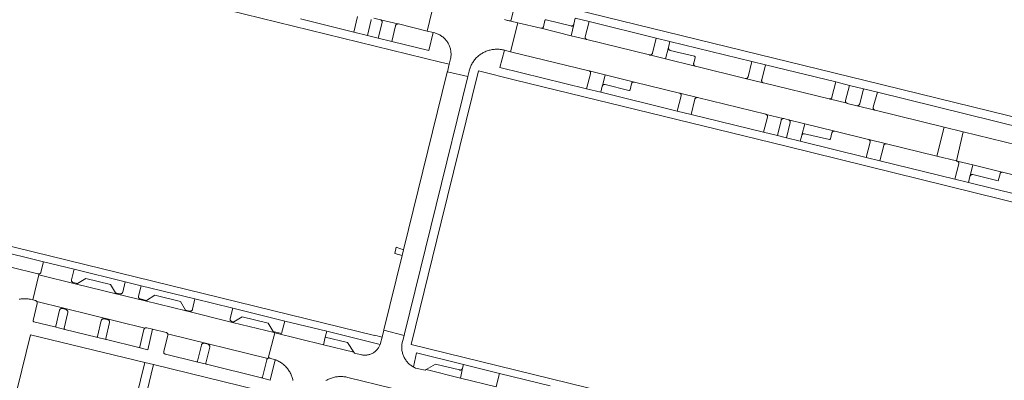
# Model space of a CAD drawing. Extents: x 146402 to 164798, y 455483 to 464134.
# Tile 138 of 256: x 156732 to 156942, y 458613 to 458690. Entities that reach past the tile are written whole.
import ezdxf

# ---------------------------------------------------------------- set-up
doc = ezdxf.new("R2010")
doc.units = 0
doc.header["$LTSCALE"] = 0.2
doc.layers.add('B-XX-VH-VERHARDING_BETONSTRAATSTEEN-GV', color=252, linetype='CONTINUOUS', lineweight=18)
doc.layers.add('B-XX-VH-VERHARDING_TEGEL-GV', color=252, linetype='CONTINUOUS', lineweight=18)

msp = doc.modelspace()

# ---------------------------------------------------------------- linework, layer by layer
at = {"layer": 'B-XX-VH-VERHARDING_BETONSTRAATSTEEN-GV'}
for points in [[(156734.689, 458702.138), (156821.964, 458680.687), (156823.844, 458680.225), (156824.119, 458681.39), (156824.156, 458681.58), (156824.185, 458681.771), (156824.206, 458681.963), (156824.219, 458682.156), (156824.225, 458682.35), (156824.222, 458682.543), (156824.211, 458682.736), (156824.192, 458682.929), (156824.166, 458683.12), (156824.131, 458683.311), (156824.089, 458683.499), (156824.038, 458683.686), (156823.98, 458683.871), (156823.915, 458684.053), (156823.842, 458684.232), (156823.762, 458684.408), (156823.674, 458684.581), (156823.58, 458684.749), (156823.478, 458684.914), (156823.37, 458685.074), (156823.255, 458685.23), (156823.134, 458685.381), (156823.007, 458685.527), (156822.874, 458685.667), (156822.735, 458685.802), (156822.591, 458685.931), (156822.442, 458686.054), (156822.287, 458686.17), (156822.128, 458686.28), (156821.964, 458686.384), (156821.797, 458686.48), (156821.625, 458686.57), (156821.45, 458686.652), (156821.272, 458686.727), (156821.091, 458686.795), (156820.907, 458686.855), (156820.733, 458686.904), (156820.405, 458686.985), (156819.464, 458683.151), (156811.581, 458685.091), (156808.636, 458685.816), (156806.368, 458686.375), (156803.435, 458687.097), (156792.067, 458689.895)], [(156966.465, 458663.522), (156912.748, 458676.733), (156834.356, 458695.954)], [(156807.75, 458690.07), (156809.12, 458689.736), (156812.849, 458688.833), (156812.915, 458688.832), (156812.979, 458688.822), (156819.124, 458687.299), (156820.654, 458693.52)], [(156820.654, 458693.52), (156819.124, 458687.299), (156819.222, 458687.275), (156820.405, 458686.985), (156820.733, 458686.904), (156820.907, 458686.855), (156821.091, 458686.795), (156821.272, 458686.727), (156821.45, 458686.652), (156821.625, 458686.57), (156821.797, 458686.48), (156821.964, 458686.384), (156822.128, 458686.28), (156822.287, 458686.17), (156822.442, 458686.054), (156822.591, 458685.931), (156822.735, 458685.802), (156822.874, 458685.667), (156823.007, 458685.527), (156823.134, 458685.381), (156823.255, 458685.23), (156823.37, 458685.074), (156823.478, 458684.914), (156823.58, 458684.749), (156823.674, 458684.581), (156823.762, 458684.408), (156823.842, 458684.232), (156823.915, 458684.053), (156823.98, 458683.871), (156824.038, 458683.686), (156824.089, 458683.499), (156824.131, 458683.311), (156824.166, 458683.12), (156824.192, 458682.929), (156824.211, 458682.736), (156824.222, 458682.543), (156824.225, 458682.35), (156824.219, 458682.156), (156824.206, 458681.963), (156824.185, 458681.771), (156824.156, 458681.58), (156824.119, 458681.39), (156823.844, 458680.225), (156823.463, 458678.61), (156827.79, 458677.585), (156828.072, 458678.731), (156828.084, 458678.782), (156828.142, 458678.995), (156828.207, 458679.207), (156828.28, 458679.416), (156828.36, 458679.622), (156828.448, 458679.826), (156828.543, 458680.026), (156828.645, 458680.222), (156828.755, 458680.415), (156828.871, 458680.603), (156828.994, 458680.787), (156829.123, 458680.967), (156829.259, 458681.142), (156829.401, 458681.312), (156829.549, 458681.476), (156829.703, 458681.635), (156829.862, 458681.789), (156830.027, 458681.937), (156830.198, 458682.078), (156830.373, 458682.213), (156830.553, 458682.342), (156830.737, 458682.465), (156830.926, 458682.58), (156831.119, 458682.689), (156831.316, 458682.79), (156831.516, 458682.885), (156831.72, 458682.972), (156831.926, 458683.052), (156832.135, 458683.124), (156832.347, 458683.189), (156832.561, 458683.246), (156832.777, 458683.295), (156832.995, 458683.336), (156833.214, 458683.37), (156833.433, 458683.395), (156833.654, 458683.413), (156833.875, 458683.422), (156834.097, 458683.424), (156834.318, 458683.417), (156834.539, 458683.403), (156834.759, 458683.381), (156834.979, 458683.35), (156835.197, 458683.312), (156835.413, 458683.266), (156835.628, 458683.212), (156836.962, 458682.886), (156838.509, 458689.094), (156837.04, 458689.447), (156836.869, 458689.466), (156836.665, 458689.497), (156836.462, 458689.535), (156836.261, 458689.581), (156836.062, 458689.635), (156835.865, 458689.696), (156835.671, 458689.765)], [(156835.671, 458689.765), (156835.865, 458689.696), (156836.062, 458689.635), (156836.261, 458689.581), (156836.462, 458689.535), (156836.665, 458689.497), (156836.869, 458689.466), (156837.04, 458689.447), (156837.951, 458693.205)], [(156804.255, 458690.42), (156803.435, 458687.097), (156806.368, 458686.375), (156807.145, 458689.698), (156807.153, 458689.727), (156807.175, 458689.787)], [(156850.78, 458690.06), (156853.748, 458689.332), (156868.062, 458685.823), (156871.025, 458685.097), (156888.522, 458680.807), (156891.46, 458680.087), (156906.453, 458676.411), (156909.393, 458675.69), (156912.424, 458674.947), (156915.375, 458674.222), (156946.787, 458666.493)], [(156945.368, 458662.866), (156933.703, 458665.743), (156932.268, 458659.516), (156932.355, 458659.495), (156932.383, 458659.489), (156935.741, 458658.661), (156942.006, 458657.117), (156942.066, 458657.114), (156942.125, 458657.103), (156951.193, 458654.862)], [(156731.894, 458629.928), (156732.104, 458629.968), (156732.315, 458629.999), (156732.527, 458630.023), (156732.74, 458630.038), (156732.953, 458630.046), (156733.167, 458630.045), (156733.38, 458630.037), (156733.593, 458630.021), (156733.805, 458629.996), (156734.016, 458629.964), (156734.226, 458629.924), (156734.434, 458629.876), (156734.807, 458629.788), (156736.107, 458635.153), (156736.151, 458635.333), (156736.113, 458635.329), (156736.051, 458635.331), (156735.989, 458635.341), (156735.93, 458635.358), (156730.116, 458636.805)], [(156833.885, 458611.191), (156826.258, 458613.066), (156818.909, 458614.872), (156818.69, 458614.741), (156816.643, 458615.199), (156816.63, 458615.205), (156816.45, 458615.286), (156816.274, 458615.374), (156816.172, 458615.43), (156816.102, 458615.469), (156815.934, 458615.571), (156815.77, 458615.68), (156815.61, 458615.796), (156815.456, 458615.918), (156815.306, 458616.046), (156815.162, 458616.18), (156815.023, 458616.32), (156814.89, 458616.465), (156814.764, 458616.616), (156814.643, 458616.771), (156814.529, 458616.932), (156814.421, 458617.097), (156814.32, 458617.266), (156814.227, 458617.439), (156814.14, 458617.616), (156814.06, 458617.796), (156813.988, 458617.979), (156813.924, 458618.165), (156813.867, 458618.354), (156813.817, 458618.544), (156813.776, 458618.737), (156813.742, 458618.931), (156813.717, 458619.126), (156813.699, 458619.322), (156813.689, 458619.519), (156813.687, 458619.715), (156813.693, 458619.912), (156813.708, 458620.109), (156813.73, 458620.304), (156813.76, 458620.499), (156813.798, 458620.692), (156813.843, 458620.883), (156813.897, 458621.073), (156814.183, 458622.199), (156809.842, 458623.331), (156809.479, 458621.834), (156809.164, 458620.536), (156809.13, 458620.42), (156809.078, 458620.262), (156809.076, 458620.259), (156809.017, 458620.106), (156808.949, 458619.953), (156808.874, 458619.804), (156808.791, 458619.658), (156808.702, 458619.516), (156808.607, 458619.379), (156808.504, 458619.247), (156808.396, 458619.12), (156808.282, 458618.998), (156808.161, 458618.881), (156808.036, 458618.771), (156807.905, 458618.666), (156807.77, 458618.569), (156807.63, 458618.477), (156807.486, 458618.392), (156807.337, 458618.315), (156807.186, 458618.245), (156807.031, 458618.181), (156806.873, 458618.126), (156806.713, 458618.078), (156806.551, 458618.037), (156806.387, 458618.005), (156806.221, 458617.98), (156806.055, 458617.964), (156805.888, 458617.955), (156805.72, 458617.954), (156805.554, 458617.961), (156805.387, 458617.977), (156805.221, 458618), (156805.057, 458618.031), (156803.557, 458618.403), (156803.42, 458618.608), (156796.929, 458620.203), (156786.535, 458622.758), (156785.163, 458617.339), (156785.186, 458617.348), (156785.247, 458617.364), (156785.31, 458617.373), (156785.373, 458617.373), (156785.436, 458617.365), (156785.497, 458617.35), (156786.647, 458616.981), (156786.783, 458616.938), (156786.822, 458616.922), (156787.024, 458616.834), (156787.222, 458616.739), (156787.416, 458616.637), (156787.607, 458616.528), (156787.794, 458616.412), (156787.976, 458616.289), (156788.154, 458616.16), (156788.327, 458616.024), (156788.495, 458615.883), (156788.657, 458615.735), (156788.814, 458615.581), (156788.966, 458615.422), (156789.111, 458615.257), (156789.251, 458615.087), (156789.384, 458614.912), (156789.51, 458614.733), (156789.63, 458614.548), (156789.744, 458614.36), (156789.85, 458614.168), (156789.949, 458613.972), (156790.041, 458613.772), (156790.126, 458613.569), (156790.203, 458613.364), (156790.273, 458613.155), (156790.335, 458612.944), (156790.39, 458612.731), (156790.436, 458612.517)], [(156797.473, 458612.512), (156797.663, 458612.623), (156797.858, 458612.727), (156798.056, 458612.824), (156798.258, 458612.913), (156798.462, 458612.995), (156798.67, 458613.07), (156798.88, 458613.137), (156799.092, 458613.196), (156799.306, 458613.248), (156799.523, 458613.292), (156799.74, 458613.328), (156799.959, 458613.356), (156800.178, 458613.376), (156800.398, 458613.388), (156800.619, 458613.392), (156800.839, 458613.388), (156801.06, 458613.376), (156801.279, 458613.356), (156801.498, 458613.329), (156801.715, 458613.293), (156801.932, 458613.249), (156802.146, 458613.198), (156811.514, 458610.907)]]:
    msp.add_lwpolyline(points, dxfattribs=at)
for points in [[(156812.849, 458688.833), (156809.12, 458689.736), (156809.174, 458689.716), (156809.231, 458689.687), (156809.284, 458689.651), (156809.331, 458689.609), (156809.374, 458689.562), (156809.409, 458689.509), (156809.438, 458689.452), (156809.46, 458689.392), (156809.474, 458689.33), (156809.48, 458689.267), (156809.478, 458689.203), (156809.468, 458689.14), (156808.636, 458685.816), (156811.581, 458685.091), (156812.359, 458688.454), (156812.362, 458688.463), (156812.385, 458688.524), (156812.416, 458688.581), (156812.454, 458688.634), (156812.497, 458688.683), (156812.547, 458688.725), (156812.601, 458688.761), (156812.659, 458688.791), (156812.721, 458688.813), (156812.784, 458688.827)], [(156843.403, 458687.916), (156838.509, 458689.094), (156836.962, 458682.886), (156853.681, 458678.798), (156853.718, 458678.788), (156853.747, 458678.776), (156857.181, 458677.93), (156863.411, 458676.394), (156873.051, 458674.038), (156873.084, 458674.029), (156873.143, 458674.006), (156876.935, 458673.071), (156891.513, 458669.502), (156891.546, 458669.493), (156891.576, 458669.481), (156895.241, 458668.581), (156895.304, 458668.578), (156895.366, 458668.566), (156896.362, 458668.315), (156896.384, 458668.309), (156899.841, 458667.462), (156906.239, 458665.894), (156913.436, 458664.12), (156913.466, 458664.112), (156913.525, 458664.089), (156917.319, 458663.183), (156928.089, 458660.541), (156929.616, 458666.751), (156914.851, 458670.392), (156914.812, 458670.402), (156911.003, 458671.337), (156910.972, 458671.343), (156908.922, 458671.841), (156908.889, 458671.85), (156905.052, 458672.785), (156890.995, 458676.228), (156890.964, 458676.237), (156887.125, 458677.168), (156876.455, 458679.803), (156876.43, 458679.81), (156870.085, 458681.354), (156866.656, 458682.189), (156853.249, 458685.487), (156853.222, 458685.494), (156849.908, 458686.311), (156843.46, 458687.901)], [(156844.531, 458689.718), (156844.491, 458689.724), (156844.45, 458689.722), (156844.411, 458689.712), (156844.374, 458689.694), (156844.342, 458689.67), (156844.315, 458689.64), (156844.294, 458689.605), (156844.281, 458689.567), (156844.277, 458689.546), (156843.97, 458688.239), (156843.965, 458688.218), (156843.945, 458688.162), (156843.918, 458688.109), (156843.884, 458688.06), (156843.844, 458688.016), (156843.799, 458687.978), (156843.748, 458687.947), (156843.694, 458687.922), (156843.637, 458687.905), (156843.579, 458687.896), (156843.519, 458687.895), (156843.46, 458687.901), (156849.908, 458686.311), (156850.445, 458688.692), (156850.422, 458688.636), (156850.391, 458688.584), (156850.354, 458688.536), (156850.311, 458688.494), (156850.262, 458688.458), (156850.209, 458688.428), (156850.153, 458688.406), (156850.095, 458688.391), (156850.034, 458688.384), (156849.974, 458688.385), (156849.914, 458688.394), (156849.856, 458688.411)], [(156853.748, 458689.332), (156850.78, 458690.06), (156850.462, 458688.754), (156850.461, 458688.75), (156850.445, 458688.692), (156849.908, 458686.311), (156853.222, 458685.494), (156853.163, 458685.519), (156853.108, 458685.551), (156853.058, 458685.589), (156853.012, 458685.633), (156852.972, 458685.682), (156852.939, 458685.736), (156852.913, 458685.794), (156852.894, 458685.855), (156852.884, 458685.917), (156852.881, 458685.981), (156852.886, 458686.044), (156852.899, 458686.106)], [(156871.025, 458685.097), (156868.062, 458685.823), (156867.261, 458682.555), (156867.253, 458682.527), (156867.231, 458682.468), (156867.202, 458682.412), (156867.166, 458682.361), (156867.123, 458682.314), (156867.075, 458682.273), (156867.022, 458682.238), (156866.966, 458682.211), (156866.906, 458682.191), (156866.844, 458682.179), (156866.781, 458682.174), (156866.718, 458682.177), (156866.656, 458682.189), (156870.085, 458681.354), (156870.704, 458683.787)], [(156870.693, 458683.725), (156870.704, 458683.787), (156870.085, 458681.354), (156876.43, 458679.81), (156876.371, 458679.832), (156876.315, 458679.861), (156876.263, 458679.897), (156876.216, 458679.94), (156876.175, 458679.988), (156876.14, 458680.04), (156876.113, 458680.097), (156876.092, 458680.157), (156876.079, 458680.219), (156876.075, 458680.282), (156876.078, 458680.345), (156876.089, 458680.407), (156876.401, 458681.679), (156876.407, 458681.718), (156876.405, 458681.758), (156876.395, 458681.797), (156876.377, 458681.832), (156876.353, 458681.864), (156876.323, 458681.89), (156876.288, 458681.91), (156876.254, 458681.921), (156871.071, 458683.182), (156871.044, 458683.189), (156870.985, 458683.211), (156870.929, 458683.241), (156870.877, 458683.277), (156870.83, 458683.319), (156870.789, 458683.367), (156870.755, 458683.42), (156870.727, 458683.477), (156870.707, 458683.537), (156870.694, 458683.599), (156870.69, 458683.662)], [(156891.46, 458680.087), (156888.522, 458680.807), (156887.731, 458677.536), (156887.723, 458677.505), (156887.7, 458677.446), (156887.671, 458677.39), (156887.635, 458677.339), (156887.592, 458677.292), (156887.544, 458677.251), (156887.491, 458677.217), (156887.434, 458677.19), (156887.375, 458677.17), (156887.313, 458677.157), (156887.25, 458677.153), (156887.187, 458677.156), (156887.125, 458677.168), (156890.964, 458676.237), (156890.905, 458676.259), (156890.85, 458676.289), (156890.798, 458676.326), (156890.752, 458676.369), (156890.711, 458676.417), (156890.677, 458676.471), (156890.65, 458676.528), (156890.63, 458676.588), (156890.618, 458676.65), (156890.614, 458676.713), (156890.618, 458676.776), (156890.63, 458676.838)], [(156827.79, 458677.585), (156823.463, 458678.61), (156823.432, 458678.48), (156814.076, 458640.513), (156813.771, 458639.276), (156809.849, 458623.362), (156809.842, 458623.331), (156814.183, 458622.199), (156814.261, 458622.507)], [(156857.181, 458677.93), (156853.747, 458678.776), (156853.777, 458678.764), (156853.832, 458678.734), (156853.883, 458678.697), (156853.929, 458678.654), (156853.969, 458678.605), (156854.002, 458678.551), (156854.029, 458678.494), (156854.048, 458678.434), (156854.06, 458678.372), (156854.063, 458678.309), (156854.058, 458678.246), (156854.046, 458678.184), (156853.192, 458674.955), (156856.215, 458674.213), (156856.539, 458675.509), (156856.547, 458675.536), (156856.569, 458675.595)], [(156863.411, 458676.394), (156857.181, 458677.93), (156856.569, 458675.595), (156856.598, 458675.651), (156856.635, 458675.703), (156856.677, 458675.749), (156856.726, 458675.79), (156856.778, 458675.824), (156856.835, 458675.852), (156856.895, 458675.872), (156856.957, 458675.884), (156857.02, 458675.888), (156857.083, 458675.885), (156857.145, 458675.873), (156862.25, 458674.605), (156862.289, 458674.599), (156862.329, 458674.601), (156862.368, 458674.611), (156862.403, 458674.629), (156862.435, 458674.653), (156862.461, 458674.683), (156862.481, 458674.718), (156862.492, 458674.752), (156862.807, 458676.028), (156862.814, 458676.053), (156862.836, 458676.112), (156862.865, 458676.168), (156862.901, 458676.22), (156862.944, 458676.267), (156862.992, 458676.308), (156863.044, 458676.343), (156863.101, 458676.37), (156863.161, 458676.391), (156863.223, 458676.404), (156863.286, 458676.408), (156863.349, 458676.405)], [(156909.393, 458675.69), (156906.453, 458676.411), (156905.657, 458673.152), (156905.65, 458673.125), (156905.628, 458673.066), (156905.598, 458673.01), (156905.562, 458672.958), (156905.52, 458672.911), (156905.472, 458672.87), (156905.419, 458672.836), (156905.362, 458672.808), (156905.302, 458672.788), (156905.24, 458672.775), (156905.177, 458672.771), (156905.114, 458672.774), (156905.052, 458672.785), (156908.889, 458671.85), (156908.83, 458671.873), (156908.775, 458671.903), (156908.723, 458671.94), (156908.677, 458671.983), (156908.637, 458672.031), (156908.603, 458672.084), (156908.576, 458672.142), (156908.556, 458672.202), (156908.544, 458672.264), (156908.54, 458672.327), (156908.544, 458672.39), (156908.556, 458672.452)], [(156876.935, 458673.071), (156873.143, 458674.006), (156873.198, 458673.976), (156873.249, 458673.939), (156873.296, 458673.896), (156873.336, 458673.848), (156873.37, 458673.795), (156873.397, 458673.737), (156873.417, 458673.677), (156873.429, 458673.615), (156873.433, 458673.552), (156873.429, 458673.489), (156873.417, 458673.427), (156872.578, 458670.197), (156875.546, 458669.468), (156876.33, 458672.704), (156876.337, 458672.731), (156876.359, 458672.79), (156876.389, 458672.846), (156876.425, 458672.898), (156876.467, 458672.944), (156876.516, 458672.986), (156876.568, 458673.02), (156876.625, 458673.048), (156876.685, 458673.068), (156876.747, 458673.081), (156876.81, 458673.085), (156876.873, 458673.082)], [(156915.375, 458674.222), (156912.424, 458674.947), (156911.574, 458671.702), (156911.569, 458671.683), (156911.547, 458671.624), (156911.517, 458671.568), (156911.481, 458671.516), (156911.439, 458671.47), (156911.391, 458671.429), (156911.338, 458671.394), (156911.282, 458671.366), (156911.222, 458671.346), (156911.16, 458671.333), (156911.097, 458671.328), (156911.034, 458671.332), (156911.003, 458671.337), (156914.812, 458670.402), (156914.753, 458670.427), (156914.698, 458670.458), (156914.647, 458670.496), (156914.602, 458670.54), (156914.562, 458670.589), (156914.529, 458670.643), (156914.503, 458670.7), (156914.484, 458670.761), (156914.474, 458670.823), (156914.471, 458670.886), (156914.476, 458670.949), (156914.489, 458671.011)], [(156895.241, 458668.581), (156891.576, 458669.481), (156891.605, 458669.47), (156891.661, 458669.44), (156891.712, 458669.403), (156891.758, 458669.359), (156891.798, 458669.311), (156891.832, 458669.258), (156891.859, 458669.2), (156891.879, 458669.14), (156891.89, 458669.078), (156891.894, 458669.015), (156891.89, 458668.952), (156891.878, 458668.89), (156891.036, 458665.666), (156894.009, 458664.936), (156894.757, 458668.193), (156894.767, 458668.23), (156894.789, 458668.289), (156894.819, 458668.344), (156894.855, 458668.396), (156894.898, 458668.442), (156894.946, 458668.483), (156894.999, 458668.517), (156895.056, 458668.545), (156895.116, 458668.565), (156895.178, 458668.577)], [(156899.841, 458667.462), (156896.384, 458668.309), (156896.443, 458668.287), (156896.499, 458668.258), (156896.551, 458668.222), (156896.598, 458668.18), (156896.639, 458668.133), (156896.674, 458668.08), (156896.702, 458668.023), (156896.722, 458667.964), (156896.735, 458667.902), (156896.74, 458667.839), (156896.737, 458667.776), (156896.726, 458667.714), (156895.945, 458664.461), (156898.88, 458663.738), (156899.177, 458664.968), (156899.183, 458664.991), (156899.205, 458665.051)], [(156906.239, 458665.894), (156899.841, 458667.462), (156899.205, 458665.051), (156899.233, 458665.107), (156899.269, 458665.159), (156899.31, 458665.206), (156899.358, 458665.248), (156899.41, 458665.283), (156899.467, 458665.312), (156899.526, 458665.332), (156899.588, 458665.346), (156899.651, 458665.351), (156899.714, 458665.349), (156899.776, 458665.338), (156905.09, 458664.105), (156905.129, 458664.1), (156905.169, 458664.102), (156905.207, 458664.113), (156905.243, 458664.13), (156905.274, 458664.155), (156905.3, 458664.185), (156905.319, 458664.22), (156905.33, 458664.253), (156905.633, 458665.525), (156905.641, 458665.555), (156905.663, 458665.614), (156905.693, 458665.67), (156905.729, 458665.722), (156905.771, 458665.768), (156905.819, 458665.809), (156905.872, 458665.844), (156905.929, 458665.872), (156905.989, 458665.892), (156906.051, 458665.904), (156906.114, 458665.909), (156906.177, 458665.905)], [(156933.703, 458665.743), (156929.616, 458666.751), (156928.089, 458660.541), (156932.268, 458659.516)], [(156917.319, 458663.183), (156913.525, 458664.089), (156913.58, 458664.06), (156913.632, 458664.023), (156913.679, 458663.98), (156913.719, 458663.932), (156913.753, 458663.879), (156913.781, 458663.822), (156913.801, 458663.762), (156913.813, 458663.7), (156913.817, 458663.637), (156913.814, 458663.574), (156913.802, 458663.512), (156912.985, 458660.261), (156915.909, 458659.54), (156916.715, 458662.816), (156916.722, 458662.842), (156916.744, 458662.901), (156916.773, 458662.957), (156916.809, 458663.009), (156916.852, 458663.056), (156916.9, 458663.097), (156916.953, 458663.132), (156917.009, 458663.159), (156917.069, 458663.18), (156917.131, 458663.193), (156917.194, 458663.197), (156917.257, 458663.194)], [(156935.741, 458658.661), (156932.383, 458659.489), (156932.443, 458659.47), (156932.5, 458659.444), (156932.553, 458659.411), (156932.601, 458659.372), (156932.644, 458659.326), (156932.681, 458659.276), (156932.711, 458659.221), (156932.734, 458659.163), (156932.749, 458659.102), (156932.756, 458659.04), (156932.756, 458658.978), (156932.747, 458658.916), (156931.883, 458655.603), (156934.803, 458654.883), (156935.14, 458656.214), (156935.149, 458656.251), (156935.169, 458656.31)], [(156942.006, 458657.117), (156935.741, 458658.661), (156935.169, 458656.31), (156935.197, 458656.365), (156935.232, 458656.417), (156935.273, 458656.464), (156935.32, 458656.505), (156935.372, 458656.539), (156935.427, 458656.567), (156935.486, 458656.587), (156935.547, 458656.6), (156935.609, 458656.604), (156935.671, 458656.601), (156935.732, 458656.59), (156941.2, 458655.24), (156941.574, 458656.772), (156941.589, 458656.821), (156941.614, 458656.876), (156941.646, 458656.927), (156941.684, 458656.974), (156941.728, 458657.015), (156941.777, 458657.05), (156941.83, 458657.078), (156941.887, 458657.098), (156941.946, 458657.111)], [(156743.673, 458636.346), (156737.107, 458637.961), (156736.566, 458635.721), (156736.56, 458635.694), (156736.541, 458635.635), (156736.515, 458635.579), (156736.482, 458635.527), (156736.443, 458635.479), (156736.397, 458635.437), (156736.347, 458635.401), (156736.292, 458635.372), (156736.234, 458635.35), (156736.174, 458635.336), (156736.151, 458635.333), (156736.107, 458635.153), (156744.142, 458633.178), (156744.382, 458633.281), (156743.487, 458633.473), (156743.443, 458633.484), (156743.384, 458633.507), (156743.329, 458633.536), (156743.277, 458633.573), (156743.231, 458633.615), (156743.19, 458633.663), (156743.155, 458633.716), (156743.128, 458633.773), (156743.108, 458633.833), (156743.096, 458633.895), (156743.092, 458633.958), (156743.095, 458634.021), (156743.107, 458634.083)], [(156744.142, 458633.178), (156736.107, 458635.153), (156734.807, 458629.788), (156735.403, 458629.648), (156735.43, 458629.641), (156735.49, 458629.619), (156735.546, 458629.591), (156735.598, 458629.555), (156735.645, 458629.513), (156735.686, 458629.465), (156735.704, 458629.439), (156758.788, 458623.737), (156758.817, 458623.756), (156758.874, 458623.784), (156758.933, 458623.805), (156758.995, 458623.817), (156759.058, 458623.822), (156759.121, 458623.819), (156759.183, 458623.808), (156760.411, 458623.511), (156763.312, 458622.811), (156763.343, 458622.802), (156763.402, 458622.78), (156763.458, 458622.75), (156763.509, 458622.714), (156763.556, 458622.671), (156763.597, 458622.623), (156763.631, 458622.57), (156763.647, 458622.539), (156785.051, 458617.278), (156785.072, 458617.293), (156785.128, 458617.324), (156785.163, 458617.339), (156786.535, 458622.758), (156786.402, 458622.791), (156777.518, 458624.974), (156767.593, 458627.414), (156758.871, 458629.558), (156752.644, 458631.088)], [(156751.461, 458633.075), (156746.155, 458634.363), (156744.382, 458633.281), (156744.142, 458633.178), (156752.644, 458631.088), (156752.527, 458631.287)], [(156757.976, 458632.828), (156754.539, 458633.673), (156754.037, 458631.457), (156754.03, 458631.43), (156754.009, 458631.371), (156753.981, 458631.314), (156753.946, 458631.262), (156753.904, 458631.214), (156753.857, 458631.173), (156753.804, 458631.137), (156753.748, 458631.108), (156753.689, 458631.087), (156753.627, 458631.073), (156753.564, 458631.068), (156753.501, 458631.07), (156753.439, 458631.08), (156752.527, 458631.287), (156752.644, 458631.088), (156758.871, 458629.558), (156759.147, 458629.644), (156757.777, 458629.985), (156757.748, 458629.993), (156757.689, 458630.015), (156757.633, 458630.045), (156757.582, 458630.082), (156757.536, 458630.124), (156757.495, 458630.172), (156757.461, 458630.225), (156757.433, 458630.282), (156757.414, 458630.342), (156757.402, 458630.404), (156757.397, 458630.467), (156757.401, 458630.53), (156757.413, 458630.592)], [(156766.415, 458629.409), (156760.915, 458630.769), (156759.147, 458629.644), (156758.871, 458629.558), (156767.593, 458627.414), (156767.485, 458627.612)], [(156777.592, 458628.003), (156769.473, 458630), (156768.974, 458627.77), (156768.964, 458627.734), (156768.942, 458627.675), (156768.913, 458627.619), (156768.876, 458627.567), (156768.834, 458627.52), (156768.786, 458627.479), (156768.733, 458627.444), (156768.676, 458627.417), (156768.616, 458627.397), (156768.554, 458627.384), (156768.491, 458627.379), (156768.428, 458627.383), (156768.366, 458627.394), (156767.485, 458627.612), (156767.593, 458627.414), (156777.518, 458624.974), (156777.787, 458625.062), (156777.369, 458625.161), (156777.332, 458625.172), (156777.273, 458625.195), (156777.217, 458625.225), (156777.166, 458625.262), (156777.12, 458625.306), (156777.08, 458625.355), (156777.046, 458625.408), (156777.02, 458625.465), (156777, 458625.526), (156776.989, 458625.588), (156776.985, 458625.651), (156776.99, 458625.714), (156777.002, 458625.776)], [(156758.788, 458623.737), (156735.704, 458629.439), (156735.721, 458629.413), (156735.749, 458629.356), (156735.77, 458629.297), (156735.783, 458629.235), (156735.788, 458629.172), (156735.786, 458629.109), (156735.775, 458629.047), (156734.907, 458625.342), (156734.901, 458625.303), (156734.904, 458625.263), (156734.914, 458625.225), (156734.932, 458625.189), (156734.956, 458625.157), (156734.987, 458625.132), (156735.021, 458625.113), (156735.053, 458625.102), (156739.504, 458623.993), (156739.543, 458623.987), (156739.583, 458623.989), (156739.622, 458623.999), (156739.658, 458624.017), (156739.69, 458624.041), (156739.716, 458624.071), (156739.736, 458624.106), (156739.748, 458624.142), (156740.537, 458627.554), (156740.551, 458627.604), (156740.576, 458627.663), (156740.607, 458627.718), (156740.645, 458627.768), (156740.689, 458627.813), (156740.738, 458627.852), (156740.792, 458627.885), (156740.85, 458627.911), (156740.91, 458627.929), (156740.973, 458627.939), (156741.036, 458627.941), (156741.098, 458627.935), (156741.16, 458627.922), (156741.933, 458627.705), (156741.937, 458627.704), (156741.996, 458627.683), (156742.052, 458627.654), (156742.104, 458627.619), (156742.152, 458627.577), (156742.193, 458627.529), (156742.229, 458627.477), (156742.257, 458627.42), (156742.278, 458627.361), (156742.291, 458627.299), (156742.297, 458627.236), (156742.295, 458627.173), (156742.284, 458627.111), (156741.5, 458623.718), (156741.495, 458623.678), (156741.498, 458623.639), (156741.508, 458623.6), (156741.526, 458623.564), (156741.551, 458623.533), (156741.582, 458623.507), (156741.617, 458623.488), (156741.646, 458623.479), (156748.427, 458621.821), (156748.438, 458621.818), (156748.466, 458621.815), (156748.506, 458621.817), (156748.545, 458621.827), (156748.58, 458621.845), (156748.612, 458621.869), (156748.638, 458621.899), (156748.657, 458621.934), (156748.669, 458621.969), (156749.467, 458625.363), (156749.474, 458625.389), (156749.496, 458625.449), (156749.525, 458625.505), (156749.56, 458625.557), (156749.602, 458625.604), (156749.65, 458625.646), (156749.703, 458625.681), (156749.759, 458625.709), (156749.819, 458625.73), (156749.881, 458625.743), (156749.944, 458625.748), (156750.007, 458625.746), (156750.069, 458625.735), (156750.861, 458625.547), (156750.886, 458625.54), (156750.946, 458625.519), (156751.002, 458625.49), (156751.054, 458625.455), (156751.101, 458625.413), (156751.143, 458625.365), (156751.178, 458625.313), (156751.206, 458625.256), (156751.227, 458625.197), (156751.24, 458625.135), (156751.245, 458625.072), (156751.243, 458625.009), (156751.232, 458624.947), (156750.427, 458621.517), (156750.422, 458621.477), (156750.424, 458621.438), (156750.435, 458621.399), (156750.452, 458621.364), (156750.477, 458621.332), (156750.507, 458621.307), (156750.542, 458621.288), (156750.574, 458621.277), (156757.483, 458619.593), (156757.505, 458619.588), (156757.558, 458619.591), (156757.597, 458619.601), (156757.633, 458619.619), (156757.664, 458619.644), (156757.69, 458619.674), (156757.71, 458619.709), (156757.721, 458619.743), (156758.579, 458623.435), (156758.587, 458623.466), (156758.609, 458623.526), (156758.638, 458623.582), (156758.674, 458623.633), (156758.716, 458623.68), (156758.764, 458623.722)], [(156785.1, 458624.808), (156779.593, 458626.133), (156777.787, 458625.062), (156777.518, 458624.974), (156786.402, 458622.791), (156786.183, 458623.01)], [(156797.648, 458623.07), (156788.731, 458625.263), (156787.976, 458622.599), (156786.183, 458623.01), (156786.402, 458622.791), (156786.535, 458622.758), (156796.929, 458620.203), (156797.348, 458621.781)], [(156785.051, 458617.278), (156763.647, 458622.539), (156763.659, 458622.513), (156763.679, 458622.453), (156763.691, 458622.391), (156763.695, 458622.328), (156763.692, 458622.265), (156763.68, 458622.203), (156762.818, 458618.761), (156762.806, 458618.699), (156762.803, 458618.636), (156762.807, 458618.573), (156762.82, 458618.511), (156762.84, 458618.451), (156762.867, 458618.394), (156762.902, 458618.341), (156762.943, 458618.293), (156762.989, 458618.251), (156763.041, 458618.214), (156763.097, 458618.185), (156763.156, 458618.162), (156763.186, 458618.154), (156769.822, 458616.543), (156769.861, 458616.537), (156769.901, 458616.54), (156769.94, 458616.55), (156769.975, 458616.567), (156770.007, 458616.591), (156770.033, 458616.622), (156770.052, 458616.656), (156770.064, 458616.693), (156770.85, 458620.131), (156770.862, 458620.176), (156770.886, 458620.234), (156770.916, 458620.29), (156770.954, 458620.341), (156770.997, 458620.386), (156771.046, 458620.426), (156771.1, 458620.46), (156771.157, 458620.486), (156771.217, 458620.505), (156771.279, 458620.516), (156771.342, 458620.519), (156771.405, 458620.515), (156771.467, 458620.502), (156772.276, 458620.285), (156772.288, 458620.282), (156772.348, 458620.26), (156772.404, 458620.231), (156772.456, 458620.195), (156772.503, 458620.152), (156772.544, 458620.104), (156772.579, 458620.052), (156772.607, 458619.995), (156772.628, 458619.935), (156772.641, 458619.874), (156772.646, 458619.81), (156772.643, 458619.747), (156772.632, 458619.685), (156771.809, 458616.271), (156771.803, 458616.232), (156771.806, 458616.192), (156771.816, 458616.153), (156771.834, 458616.118), (156771.858, 458616.086), (156771.888, 458616.06), (156771.923, 458616.041), (156771.955, 458616.03), (156783.696, 458613.124), (156783.736, 458613.118), (156783.775, 458613.121), (156783.814, 458613.131), (156783.85, 458613.149), (156783.882, 458613.173), (156783.908, 458613.204), (156783.927, 458613.238), (156783.938, 458613.27), (156784.859, 458616.993), (156784.877, 458617.051), (156784.903, 458617.109), (156784.936, 458617.163), (156784.976, 458617.212), (156785.022, 458617.256)], [(156802.06, 458620.64), (156797.348, 458621.781), (156796.929, 458620.203), (156803.42, 458618.608)], [(156826.067, 458614.793), (156820.88, 458616.053), (156818.909, 458614.872), (156826.258, 458613.066), (156826.672, 458615.167), (156826.663, 458615.134), (156826.641, 458615.075), (156826.612, 458615.019), (156826.576, 458614.967), (156826.534, 458614.92), (156826.486, 458614.879), (156826.433, 458614.844), (156826.377, 458614.816), (156826.317, 458614.796), (156826.255, 458614.783), (156826.192, 458614.779), (156826.129, 458614.782)], [(156834.56, 458614.061), (156826.855, 458615.963), (156826.672, 458615.167), (156826.258, 458613.066), (156833.885, 458611.191), (156834.023, 458611.804)]]:
    msp.add_lwpolyline(points, close=True, dxfattribs=at)
at = {"layer": 'B-XX-VH-VERHARDING_TEGEL-GV'}
for points in [[(156950.724, 458650.959), (156934.803, 458654.883), (156931.883, 458655.603), (156915.909, 458659.54), (156912.985, 458660.261), (156898.88, 458663.738), (156895.945, 458664.461), (156894.009, 458664.936), (156891.036, 458665.666), (156875.546, 458669.468), (156872.578, 458670.197), (156856.215, 458674.213), (156853.192, 458674.955), (156834.688, 458679.496), (156835.628, 458683.212), (156835.413, 458683.266), (156835.197, 458683.312), (156834.979, 458683.35), (156834.759, 458683.381), (156834.539, 458683.403), (156834.318, 458683.417), (156834.097, 458683.424), (156833.875, 458683.422), (156833.654, 458683.413), (156833.433, 458683.395), (156833.214, 458683.37), (156832.995, 458683.336), (156832.777, 458683.295), (156832.561, 458683.246), (156832.347, 458683.189), (156832.135, 458683.124), (156831.926, 458683.052), (156831.72, 458682.972), (156831.516, 458682.885), (156831.316, 458682.79), (156831.119, 458682.689), (156830.926, 458682.58), (156830.737, 458682.465), (156830.553, 458682.342), (156830.373, 458682.213), (156830.198, 458682.078), (156830.027, 458681.937), (156829.862, 458681.789), (156829.703, 458681.635), (156829.549, 458681.476), (156829.401, 458681.312), (156829.259, 458681.142), (156829.123, 458680.967), (156828.994, 458680.787), (156828.871, 458680.603), (156828.755, 458680.415), (156828.645, 458680.222), (156828.543, 458680.026), (156828.448, 458679.826), (156828.36, 458679.622), (156828.28, 458679.416), (156828.207, 458679.207), (156828.142, 458678.995), (156828.084, 458678.782), (156828.072, 458678.731), (156827.79, 458677.585), (156814.261, 458622.507), (156814.183, 458622.199), (156813.897, 458621.073), (156813.843, 458620.883), (156813.798, 458620.692), (156813.76, 458620.499), (156813.73, 458620.304), (156813.708, 458620.109), (156813.693, 458619.912), (156813.687, 458619.715), (156813.689, 458619.519), (156813.699, 458619.322), (156813.717, 458619.126), (156813.742, 458618.931), (156813.776, 458618.737), (156813.817, 458618.544), (156813.867, 458618.354), (156813.924, 458618.165), (156813.988, 458617.979), (156814.06, 458617.796), (156814.14, 458617.616), (156814.227, 458617.439), (156814.32, 458617.266), (156814.421, 458617.097), (156814.529, 458616.932), (156814.643, 458616.771), (156814.764, 458616.616), (156814.89, 458616.465), (156815.023, 458616.32), (156815.162, 458616.18), (156815.306, 458616.046), (156815.456, 458615.918), (156815.61, 458615.796), (156815.77, 458615.68), (156815.934, 458615.571), (156816.102, 458615.469), (156816.172, 458615.43), (156816.833, 458618.437), (156826.855, 458615.963), (156834.56, 458614.061), (156845.388, 458611.387)], [(156901.706, 458599.137), (156815.693, 458620.259), (156822.114, 458646.394), (156830.067, 458678.765), (156837.97, 458676.829), (156895.556, 458662.721), (156970.882, 458644.112)], [(156790.436, 458612.517), (156790.39, 458612.731), (156790.335, 458612.944), (156790.273, 458613.155), (156790.203, 458613.364), (156790.126, 458613.569), (156790.041, 458613.772), (156789.949, 458613.972), (156789.85, 458614.168), (156789.744, 458614.36), (156789.63, 458614.548), (156789.51, 458614.733), (156789.384, 458614.912), (156789.251, 458615.087), (156789.111, 458615.257), (156788.966, 458615.422), (156788.814, 458615.581), (156788.657, 458615.735), (156788.495, 458615.883), (156788.327, 458616.024), (156788.154, 458616.16), (156787.976, 458616.289), (156787.794, 458616.412), (156787.607, 458616.528), (156787.416, 458616.637), (156787.222, 458616.739), (156787.024, 458616.834), (156786.822, 458616.922), (156786.783, 458616.938), (156786.647, 458616.981), (156785.587, 458612.627), (156783.696, 458613.124), (156771.955, 458616.03), (156769.822, 458616.543), (156763.186, 458618.154), (156763.156, 458618.162), (156763.097, 458618.185), (156763.041, 458618.214), (156762.989, 458618.251), (156762.943, 458618.293), (156762.902, 458618.341), (156762.867, 458618.394), (156762.84, 458618.451), (156762.82, 458618.511), (156762.807, 458618.573), (156762.803, 458618.636), (156762.806, 458618.699), (156762.818, 458618.761), (156763.68, 458622.203), (156763.692, 458622.265), (156763.695, 458622.328), (156763.691, 458622.391), (156763.679, 458622.453), (156763.659, 458622.513), (156763.647, 458622.539), (156763.631, 458622.57), (156763.597, 458622.623), (156763.556, 458622.671), (156763.509, 458622.714), (156763.458, 458622.75), (156763.402, 458622.78), (156763.343, 458622.802), (156763.312, 458622.811), (156760.411, 458623.511), (156759.379, 458619.131), (156757.505, 458619.588), (156757.483, 458619.593), (156750.574, 458621.277), (156750.542, 458621.288), (156748.438, 458621.818), (156748.427, 458621.821), (156741.646, 458623.479), (156739.504, 458623.993), (156735.053, 458625.102), (156735.021, 458625.113), (156734.987, 458625.132), (156734.956, 458625.157), (156734.932, 458625.189), (156734.914, 458625.225), (156734.904, 458625.263), (156734.901, 458625.303), (156734.907, 458625.342), (156735.775, 458629.047), (156735.786, 458629.109), (156735.788, 458629.172), (156735.783, 458629.235), (156735.77, 458629.297), (156735.749, 458629.356), (156735.721, 458629.413), (156735.704, 458629.439), (156735.686, 458629.465), (156735.645, 458629.513), (156735.598, 458629.555), (156735.546, 458629.591), (156735.49, 458629.619), (156735.43, 458629.641), (156735.403, 458629.648), (156734.807, 458629.788), (156734.434, 458629.876), (156734.226, 458629.924), (156734.016, 458629.964), (156733.805, 458629.996), (156733.593, 458630.021), (156733.38, 458630.037), (156733.167, 458630.045), (156732.953, 458630.046), (156732.74, 458630.038), (156732.527, 458630.023), (156732.315, 458629.999), (156732.104, 458629.968), (156731.894, 458629.928)], [(156716.821, 458551.078), (156734.332, 458622.32), (156758.768, 458616.393), (156760.648, 458615.962), (156783.018, 458610.434)]]:
    msp.add_lwpolyline(points, dxfattribs=at)
for points in [[(156807.852, 458622.149), (156720.278, 458643.627), (156720.249, 458643.472), (156720.827, 458643.172), (156721.466, 458642.705), (156726.074, 458639.26), (156726.402, 458640.594), (156737.107, 458637.961), (156743.673, 458636.346), (156754.539, 458633.673), (156757.976, 458632.828), (156769.473, 458630), (156777.592, 458628.003), (156788.731, 458625.263), (156797.648, 458623.07), (156809.076, 458620.259), (156809.078, 458620.262), (156809.13, 458620.42), (156809.164, 458620.536), (156809.479, 458621.834), (156807.878, 458622.243)], [(156814.076, 458640.513), (156812.505, 458641.066), (156812.176, 458639.725), (156813.771, 458639.276)], [(156760.648, 458615.962), (156758.768, 458616.393), (156750.6, 458582.943), (156752.513, 458582.388), (156753.055, 458584.625), (156753.008, 458584.637), (156753.725, 458587.55), (156754.443, 458590.464), (156755.581, 458595.117), (156756.3, 458598.032), (156757.018, 458600.946), (156757.581, 458603.272), (156758.299, 458606.183)]]:
    msp.add_lwpolyline(points, close=True, dxfattribs=at)

doc.saveas('drawing.dxf')
